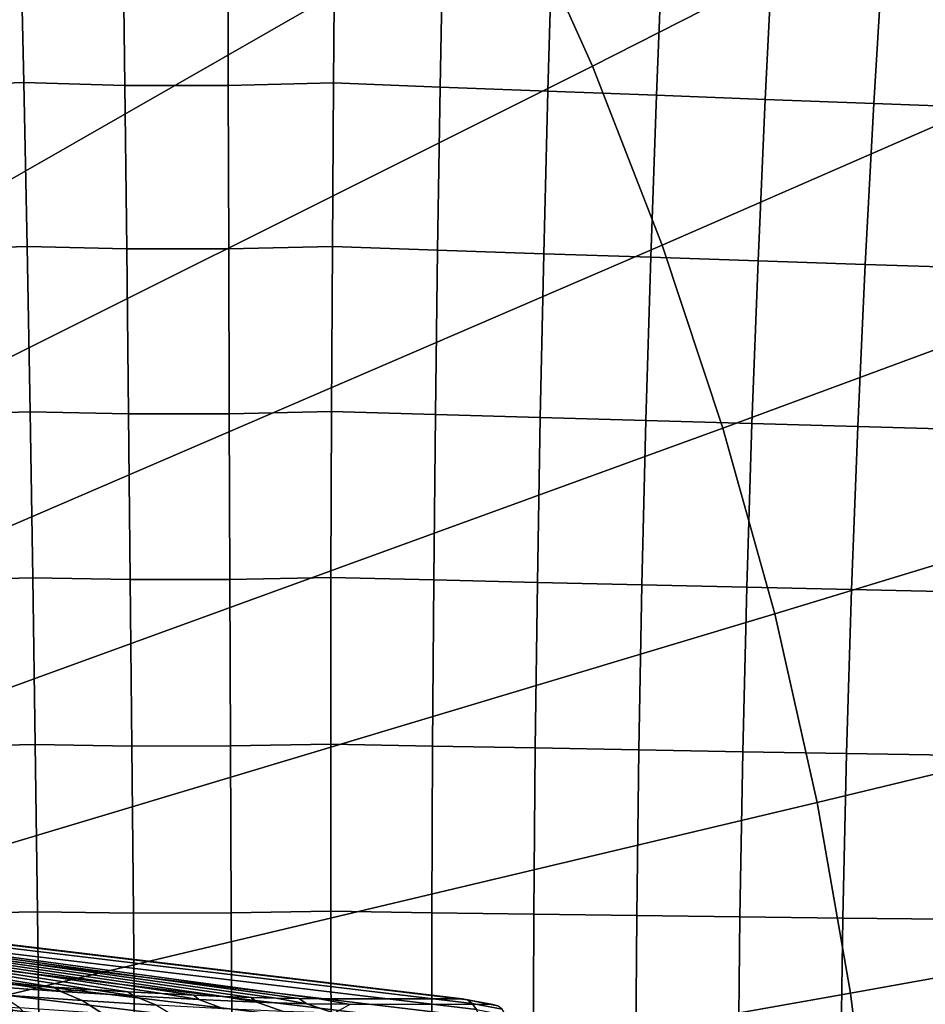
# Model space of a CAD drawing. Header units: metres. Extents: x -248 to 28, y -28 to 28.
# Tile 74 of 256: x -202.35 to -200.54, y 1.14 to 3.11. Entities that reach past the tile are written whole.
import ezdxf

# ---------------------------------------------------------------- set-up
doc = ezdxf.new("R2010")
doc.units = ezdxf.units.M
doc.layers.add('solid_10_061_053_XXX', color=7, linetype='CONTINUOUS')

msp = doc.modelspace()

# ---------------------------------------------------------------- linework, layer by layer
at = {"layer": 'solid_10_061_053_XXX'}
for points in [[(-201.725693, 4.042772, 185.26561), (-201.932541, 4.36304, 185.340897), (-203.257294, 3.274591, 186.08136), (-203.102051, 3.03422, 186.024872)], [(-199.729263, 3.768118, 184.20726), (-199.925476, 4.205891, 184.278671), (-201.360641, 3.369902, 185.132751), (-201.20343, 3.019144, 185.075531)], [(-201.534882, 3.711423, 185.196167), (-201.725693, 4.042772, 185.26561), (-203.102051, 3.03422, 186.024872), (-202.958847, 2.785533, 185.972748)], [(-199.554855, 3.320018, 184.143784), (-199.729263, 3.768118, 184.20726), (-201.20343, 3.019144, 185.075531), (-201.063675, 2.66011, 185.024658)], [(-201.360641, 3.369902, 185.132751), (-201.534882, 3.711423, 185.196167), (-202.958847, 2.785533, 185.972748), (-202.828064, 2.529212, 185.92514)], [(-201.20343, 3.019144, 185.075531), (-201.360641, 3.369902, 185.132751), (-202.828064, 2.529212, 185.92514), (-202.710083, 2.265957, 185.882202)], [(-199.40271, 2.862817, 184.088409), (-199.554855, 3.320018, 184.143784), (-201.063675, 2.66011, 185.024658), (-200.941788, 2.293786, 184.980301)], [(-202.350327, 3.311937, 133.209732), (-202.342743, 2.986158, 133.152863), (-202.540054, 2.979728, 133.059235), (-202.550735, 3.305049, 133.114487)], [(-202.144379, 3.305655, 133.290771), (-202.14003, 2.980638, 133.232864), (-202.342743, 2.986158, 133.152863), (-202.350327, 3.311937, 133.209732)], [(-201.934021, 3.305175, 133.360764), (-201.932968, 2.980397, 133.301834), (-202.14003, 2.980638, 133.232864), (-202.144379, 3.305655, 133.290771)], [(-201.719818, 3.310637, 133.419556), (-201.722137, 2.985564, 133.359573), (-201.932968, 2.980397, 133.301834), (-201.934021, 3.305175, 133.360764)], [(-201.50264, 3.301341, 133.462921), (-201.508377, 2.977327, 133.402588), (-201.722137, 2.985564, 133.359573), (-201.719818, 3.310637, 133.419556)], [(-201.28331, 3.291995, 133.493515), (-201.29248, 2.96905, 133.433029), (-201.508377, 2.977327, 133.402588), (-201.50264, 3.301341, 133.462921)], [(-201.062561, 3.282631, 133.511215), (-201.075165, 2.960762, 133.45079), (-201.29248, 2.96905, 133.433029), (-201.28331, 3.291995, 133.493515)], [(-200.841156, 3.273282, 133.515991), (-200.857178, 2.95249, 133.455826), (-201.075165, 2.960762, 133.45079), (-201.062561, 3.282631, 133.511215)], [(-200.619858, 3.263978, 133.507812), (-200.639282, 2.944263, 133.448105), (-200.857178, 2.95249, 133.455826), (-200.841156, 3.273282, 133.515991)], [(-200.399399, 3.254753, 133.486694), (-200.422195, 2.936108, 133.427658), (-200.639282, 2.944263, 133.448105), (-200.619858, 3.263978, 133.507812)], [(-201.063675, 2.66011, 185.024658), (-201.20343, 3.019144, 185.075531), (-202.710083, 2.265957, 185.882202), (-202.605194, 1.996492, 185.844025)], [(-202.342743, 2.986158, 133.152863), (-202.33606, 2.65758, 133.10141), (-202.530609, 2.651684, 133.009232), (-202.540054, 2.979728, 133.059235)], [(-202.14003, 2.980638, 133.232864), (-202.13623, 2.652792, 133.180527), (-202.33606, 2.65758, 133.10141), (-202.342743, 2.986158, 133.152863)], [(-201.932968, 2.980397, 133.301834), (-201.932114, 2.652753, 133.248581), (-202.13623, 2.652792, 133.180527), (-202.14003, 2.980638, 133.232864)], [(-201.722137, 2.985564, 133.359573), (-201.724289, 2.65758, 133.305374), (-201.932114, 2.652753, 133.248581), (-201.932968, 2.980397, 133.301834)], [(-201.508377, 2.977327, 133.402588), (-201.51358, 2.650412, 133.348099), (-201.724289, 2.65758, 133.305374), (-201.722137, 2.985564, 133.359573)], [(-201.29248, 2.96905, 133.433029), (-201.30072, 2.643225, 133.378418), (-201.51358, 2.650412, 133.348099), (-201.508377, 2.977327, 133.402588)], [(-201.075165, 2.960762, 133.45079), (-201.086472, 2.636043, 133.396255), (-201.30072, 2.643225, 133.378418), (-201.29248, 2.96905, 133.433029)], [(-200.857178, 2.95249, 133.455826), (-200.871536, 2.628891, 133.401535), (-201.086472, 2.636043, 133.396255), (-201.075165, 2.960762, 133.45079)], [(-200.639282, 2.944263, 133.448105), (-200.656647, 2.621792, 133.394241), (-200.871536, 2.628891, 133.401535), (-200.857178, 2.95249, 133.455826)], [(-200.422195, 2.936108, 133.427658), (-200.442566, 2.614772, 133.37439), (-200.656647, 2.621792, 133.394241), (-200.639282, 2.944263, 133.448105)], [(-199.27327, 2.39777, 184.04129), (-199.40271, 2.862817, 184.088409), (-200.941788, 2.293786, 184.980301), (-200.838058, 1.921174, 184.942551)], [(-200.941788, 2.293786, 184.980301), (-201.063675, 2.66011, 185.024658), (-202.605194, 1.996492, 185.844025), (-202.513702, 1.721554, 185.81073)], [(-202.33606, 2.65758, 133.10141), (-202.330063, 2.326597, 133.055542), (-202.522217, 2.321303, 132.964645), (-202.530609, 2.651684, 133.009232)], [(-202.13623, 2.652792, 133.180527), (-202.132767, 2.322511, 133.133896), (-202.330063, 2.326597, 133.055542), (-202.33606, 2.65758, 133.10141)], [(-201.932114, 2.652753, 133.248581), (-201.931229, 2.32264, 133.201141), (-202.132767, 2.322511, 133.133896), (-202.13623, 2.652792, 133.180527)], [(-201.724289, 2.65758, 133.305374), (-201.726044, 2.327084, 133.257111), (-201.931229, 2.32264, 133.201141), (-201.932114, 2.652753, 133.248581)], [(-201.51358, 2.650412, 133.348099), (-201.51799, 2.320988, 133.299576), (-201.726044, 2.327084, 133.257111), (-201.724289, 2.65758, 133.305374)], [(-201.30072, 2.643225, 133.378418), (-201.3078, 2.314902, 133.329819), (-201.51799, 2.320988, 133.299576), (-201.51358, 2.650412, 133.348099)], [(-201.086472, 2.636043, 133.396255), (-201.096207, 2.308846, 133.347702), (-201.3078, 2.314902, 133.329819), (-201.30072, 2.643225, 133.378418)], [(-200.871536, 2.628891, 133.401535), (-200.883942, 2.302842, 133.35321), (-201.096207, 2.308846, 133.347702), (-201.086472, 2.636043, 133.396255)], [(-200.656647, 2.621792, 133.394241), (-200.671707, 2.296909, 133.346283), (-200.883942, 2.302842, 133.35321), (-200.871536, 2.628891, 133.401535)], [(-200.442566, 2.614772, 133.37439), (-200.460236, 2.291067, 133.326981), (-200.671707, 2.296909, 133.346283), (-200.656647, 2.621792, 133.394241)], [(-199.16687, 1.92615, 184.002563), (-199.27327, 2.39777, 184.04129), (-200.838058, 1.921174, 184.942551), (-200.752808, 1.543297, 184.911514)], [(-202.330063, 2.326597, 133.055542), (-202.324661, 1.993676, 133.015396), (-202.514755, 1.989045, 132.925583), (-202.522217, 2.321303, 132.964645)], [(-202.132767, 2.322511, 133.133896), (-202.129532, 1.990266, 133.093063), (-202.324661, 1.993676, 133.015396), (-202.330063, 2.326597, 133.055542)], [(-201.931229, 2.32264, 133.201141), (-201.930176, 1.990525, 133.159637), (-202.129532, 1.990266, 133.093063), (-202.132767, 2.322511, 133.133896)], [(-201.726044, 2.327084, 133.257111), (-201.727249, 1.994542, 133.21489), (-201.930176, 1.990525, 133.159637), (-201.931229, 2.32264, 133.201141)], [(-201.51799, 2.320988, 133.299576), (-201.521469, 1.989513, 133.257141), (-201.727249, 1.994542, 133.21489), (-201.726044, 2.327084, 133.257111)], [(-201.3078, 2.314902, 133.329819), (-201.313553, 1.984528, 133.287292), (-201.521469, 1.989513, 133.257141), (-201.51799, 2.320988, 133.299576)], [(-201.096207, 2.308846, 133.347702), (-201.104248, 1.979605, 133.305237), (-201.313553, 1.984528, 133.287292), (-201.3078, 2.314902, 133.329819)], [(-200.838058, 1.921174, 184.942551), (-200.941788, 2.293786, 184.980301), (-202.513702, 1.721554, 185.81073), (-202.435867, 1.441898, 185.782394)], [(-200.883942, 2.302842, 133.35321), (-200.894241, 1.974759, 133.310928), (-201.104248, 1.979605, 133.305237), (-201.096207, 2.308846, 133.347702)], [(-200.671707, 2.296909, 133.346283), (-200.684265, 1.970008, 133.304337), (-200.894241, 1.974759, 133.310928), (-200.883942, 2.302842, 133.35321)], [(-200.460236, 2.291067, 133.326981), (-200.475021, 1.965367, 133.285477), (-200.684265, 1.970008, 133.304337), (-200.671707, 2.296909, 133.346283)], [(-202.324661, 1.993676, 133.015396), (-202.319748, 1.659284, 132.981064), (-202.508148, 1.655365, 132.892166), (-202.514755, 1.989045, 132.925583)], [(-202.129532, 1.990266, 133.093063), (-202.126389, 1.656524, 133.058182), (-202.319748, 1.659284, 132.981064), (-202.324661, 1.993676, 133.015396)], [(-201.727249, 1.994542, 133.21489), (-201.727798, 1.660428, 133.178802), (-201.928864, 1.65688, 133.124161), (-201.930176, 1.990525, 133.159637)], [(-201.521469, 1.989513, 133.257141), (-201.523895, 1.656452, 133.220871), (-201.727798, 1.660428, 133.178802), (-201.727249, 1.994542, 133.21489)], [(-201.930176, 1.990525, 133.159637), (-201.928864, 1.65688, 133.124161), (-202.126389, 1.656524, 133.058182), (-202.129532, 1.990266, 133.093063)], [(-201.313553, 1.984528, 133.287292), (-201.317871, 1.652558, 133.250946), (-201.523895, 1.656452, 133.220871), (-201.521469, 1.989513, 133.257141)], [(-201.104248, 1.979605, 133.305237), (-201.110443, 1.648759, 133.268936), (-201.317871, 1.652558, 133.250946), (-201.313553, 1.984528, 133.287292)], [(-200.894241, 1.974759, 133.310928), (-200.902313, 1.645066, 133.27478), (-201.110443, 1.648759, 133.268936), (-201.104248, 1.979605, 133.305237)], [(-200.684265, 1.970008, 133.304337), (-200.694199, 1.641495, 133.268448), (-200.902313, 1.645066, 133.27478), (-200.894241, 1.974759, 133.310928)], [(-200.475021, 1.965367, 133.285477), (-200.486816, 1.638055, 133.249969), (-200.694199, 1.641495, 133.268448), (-200.684265, 1.970008, 133.304337)], [(-200.752808, 1.543297, 184.911514), (-200.838058, 1.921174, 184.942551), (-202.435867, 1.441898, 185.782394), (-202.371872, 1.15829, 185.759109)], [(-199.083801, 1.449251, 183.972336), (-199.16687, 1.92615, 184.002563), (-200.752808, 1.543297, 184.911514), (-200.686264, 1.161189, 184.887299)], [(-202.319748, 1.659284, 132.981064), (-202.315262, 1.32388, 132.952652), (-202.502319, 1.320713, 132.864502), (-202.508148, 1.655365, 132.892166)], [(-202.126389, 1.656524, 133.058182), (-202.123306, 1.321748, 133.029312), (-202.315262, 1.32388, 132.952652), (-202.319748, 1.659284, 132.981064)], [(-201.727798, 1.660428, 133.178802), (-201.727615, 1.325208, 133.148956), (-201.927216, 1.322171, 133.094818), (-201.928864, 1.65688, 133.124161)], [(-201.523895, 1.656452, 133.220871), (-201.525192, 1.322266, 133.190872), (-201.727615, 1.325208, 133.148956), (-201.727798, 1.660428, 133.178802)], [(-201.928864, 1.65688, 133.124161), (-201.927216, 1.322171, 133.094818), (-202.123306, 1.321748, 133.029312), (-202.126389, 1.656524, 133.058182)], [(-201.317871, 1.652558, 133.250946), (-201.320663, 1.319442, 133.220886), (-201.525192, 1.322266, 133.190872), (-201.523895, 1.656452, 133.220871)], [(-201.110443, 1.648759, 133.268936), (-201.114731, 1.316746, 133.238892), (-201.320663, 1.319442, 133.220886), (-201.317871, 1.652558, 133.250946)], [(-200.902313, 1.645066, 133.27478), (-200.908081, 1.314187, 133.244843), (-201.114731, 1.316746, 133.238892), (-201.110443, 1.648759, 133.268936)], [(-200.694199, 1.641495, 133.268448), (-200.701447, 1.311774, 133.238708), (-200.908081, 1.314187, 133.244843), (-200.902313, 1.645066, 133.27478)], [(-200.486816, 1.638055, 133.249969), (-200.495529, 1.309515, 133.22052), (-200.701447, 1.311774, 133.238708), (-200.694199, 1.641495, 133.268448)], [(-200.686264, 1.161189, 184.887299), (-200.752808, 1.543297, 184.911514), (-202.371872, 1.15829, 185.759109), (-202.32193, 0.871507, 185.740921)], [(-201.750946, 1.150029, 128.677155), (-203.99649, 1.453667, 130.386719), (-201.464188, 1.150029, 129.465042)], [(-201.453827, 1.147621, 129.494308), (-201.464188, 1.150029, 129.465042), (-203.99649, 1.453667, 130.386719), (-203.98613, 1.451259, 130.415985)], [(-202.283386, 1.173178, 127.814972), (-202.363602, 1.178549, 127.733955), (-203.99649, 1.453667, 130.386719)], [(-202.20694, 1.168344, 127.899612), (-202.283386, 1.173178, 127.814972), (-203.99649, 1.453667, 130.386719)], [(-202.13443, 1.16406, 127.98764), (-202.20694, 1.168344, 127.899612), (-203.99649, 1.453667, 130.386719)], [(-202.06604, 1.160335, 128.078888), (-202.13443, 1.16406, 127.98764), (-203.99649, 1.453667, 130.386719)], [(-202.001968, 1.157179, 128.173004), (-202.06604, 1.160335, 128.078888), (-203.99649, 1.453667, 130.386719)], [(-201.942383, 1.154596, 128.269714), (-202.001968, 1.157179, 128.173004), (-203.99649, 1.453667, 130.386719)], [(-201.887375, 1.152591, 128.36882), (-201.942383, 1.154596, 128.269714), (-203.99649, 1.453667, 130.386719)], [(-201.837097, 1.151167, 128.469971), (-201.887375, 1.152591, 128.36882), (-203.99649, 1.453667, 130.386719)], [(-201.791626, 1.150314, 128.5728), (-201.837097, 1.151167, 128.469971), (-203.99649, 1.453667, 130.386719)], [(-201.750946, 1.150029, 128.677155), (-201.791626, 1.150314, 128.5728), (-203.99649, 1.453667, 130.386719)], [(-201.444138, 1.14037, 129.5233), (-201.453827, 1.147621, 129.494308), (-203.98613, 1.451259, 130.415985), (-203.97644, 1.444007, 130.444977)], [(-201.435471, 1.128453, 129.551041), (-201.444138, 1.14037, 129.5233), (-203.97644, 1.444007, 130.444977), (-203.967773, 1.43209, 130.472717)], [(-199.024323, 0.96838, 183.950684), (-199.083801, 1.449251, 183.972336), (-200.686264, 1.161189, 184.887299), (-200.638596, 0.775899, 184.869949)], [(-201.428024, 1.112165, 129.576843), (-201.435471, 1.128453, 129.551041), (-203.967773, 1.43209, 130.472717), (-203.960327, 1.415802, 130.498535)], [(-201.421997, 1.091907, 129.600098), (-201.428024, 1.112165, 129.576843), (-203.960327, 1.415802, 130.498535), (-203.9543, 1.395545, 130.521774)], [(-201.417526, 1.068181, 129.620193), (-201.421997, 1.091907, 129.600098), (-203.9543, 1.395545, 130.521774), (-203.949829, 1.371818, 130.54187)], [(-201.414734, 1.04157, 129.636642), (-201.417526, 1.068181, 129.620193), (-203.949829, 1.371818, 130.54187), (-203.947037, 1.345207, 130.558334)], [(-201.413666, 1.012731, 129.649063), (-201.414734, 1.04157, 129.636642), (-203.947037, 1.345207, 130.558334), (-203.945969, 1.316369, 130.570755)], [(-202.315262, 1.32388, 132.952652), (-202.311234, 0.987941, 132.930222), (-202.497314, 0.985553, 132.842651), (-202.502319, 1.320713, 132.864502)], [(-202.123306, 1.321748, 133.029312), (-202.120316, 0.986417, 133.006531), (-202.311234, 0.987941, 132.930222), (-202.315262, 1.32388, 132.952652)], [(-201.727615, 1.325208, 133.148956), (-201.726746, 0.989365, 133.125427), (-201.925262, 0.986877, 133.071671), (-201.927216, 1.322171, 133.094818)], [(-201.525192, 1.322266, 133.190872), (-201.525406, 0.987428, 133.167206), (-201.726746, 0.989365, 133.125427), (-201.727615, 1.325208, 133.148956)], [(-201.320663, 1.319442, 133.220886), (-201.321976, 0.985644, 133.197159), (-201.525406, 0.987428, 133.167206), (-201.525192, 1.322266, 133.190872)], [(-201.414368, 0.982377, 129.657135), (-201.413666, 1.012731, 129.649063), (-203.945969, 1.316369, 130.570755), (-203.946671, 1.286014, 130.578812)], [(-201.927216, 1.322171, 133.094818), (-201.925262, 0.986877, 133.071671), (-202.120316, 0.986417, 133.006531), (-202.123306, 1.321748, 133.029312)], [(-201.114731, 1.316746, 133.238892), (-201.117142, 0.984018, 133.215179), (-201.321976, 0.985644, 133.197159), (-201.320663, 1.319442, 133.220886)], [(-200.908081, 1.314187, 133.244843), (-200.911591, 0.982556, 133.221191), (-201.117142, 0.984018, 133.215179), (-201.114731, 1.316746, 133.238892)], [(-200.701447, 1.311774, 133.238708), (-200.706055, 0.981263, 133.215195), (-200.911591, 0.982556, 133.221191), (-200.908081, 1.314187, 133.244843)], [(-200.495529, 1.309515, 133.22052), (-200.501205, 0.980142, 133.197189), (-200.706055, 0.981263, 133.215195), (-200.701447, 1.311774, 133.238708)], [(-203.946671, 1.286014, 130.578812), (-203.949127, 1.254924, 130.582321), (-201.416824, 0.951287, 129.660645), (-201.414368, 0.982377, 129.657135)], [(-203.949127, -1.254924, 130.582321), (-201.416824, -0.951287, 129.660645), (-201.416824, 0.951287, 129.660645), (-203.949127, 1.254924, 130.582321)], [(-202.268814, 1.164661, 127.73967), (-202.427689, 1.175739, 127.590614), (-202.363602, 1.178549, 127.733955)], [(-202.225845, 1.146281, 127.696419), (-202.388626, 1.15763, 127.543716), (-202.427689, 1.175739, 127.590614), (-202.268814, 1.164661, 127.73967)], [(-202.268814, 1.164661, 127.73967), (-202.363602, 1.178549, 127.733955), (-202.283386, 1.173178, 127.814972)], [(-202.268814, 1.164661, 127.73967), (-202.283386, 1.173178, 127.814972), (-202.20694, 1.168344, 127.899612)], [(-202.123123, 1.155481, 127.901718), (-202.268814, 1.164661, 127.73967), (-202.20694, 1.168344, 127.899612)], [(-202.076599, 1.136876, 127.862442), (-202.225845, 1.146281, 127.696419), (-202.268814, 1.164661, 127.73967), (-202.123123, 1.155481, 127.901718)], [(-202.123123, 1.155481, 127.901718), (-202.20694, 1.168344, 127.899612), (-202.13443, 1.16406, 127.98764)], [(-202.32193, 0.871507, 185.740921), (-202.371872, 1.15829, 185.759109), (-204.021805, 0.771667, 186.544144), (-203.988525, 0.580609, 186.532028)], [(-202.317505, 1.099034, 127.4562), (-202.500443, 1.112835, 127.311691), (-202.530792, 1.145434, 127.357193), (-202.351685, 1.131923, 127.498672)], [(-202.185165, 1.120311, 127.6549), (-202.351685, 1.131923, 127.498672), (-202.388626, 1.15763, 127.543716), (-202.225845, 1.146281, 127.696419)], [(-200.638596, 0.775899, 184.869949), (-200.686264, 1.161189, 184.887299), (-202.32193, 0.871507, 185.740921), (-202.286163, 0.582335, 185.727905)], [(-202.032455, 1.110689, 127.82476), (-202.185165, 1.120311, 127.6549), (-202.225845, 1.146281, 127.696419), (-202.076599, 1.136876, 127.862442)], [(-201.99173, 1.148272, 128.075638), (-202.123123, 1.155481, 127.901718), (-202.13443, 1.16406, 127.98764), (-202.06604, 1.160335, 128.078888)], [(-201.941986, 1.12949, 128.040619), (-202.076599, 1.136876, 127.862442), (-202.123123, 1.155481, 127.901718), (-201.99173, 1.148272, 128.075638)], [(-201.99173, 1.148272, 128.075638), (-202.06604, 1.160335, 128.078888), (-202.001968, 1.157179, 128.173004)], [(-201.875549, 1.14308, 128.260162), (-201.99173, 1.148272, 128.075638), (-202.001968, 1.157179, 128.173004), (-201.942383, 1.154596, 128.269714)], [(-201.822937, 1.124171, 128.22966), (-201.941986, 1.12949, 128.040619), (-201.99173, 1.148272, 128.075638), (-201.875549, 1.14308, 128.260162)], [(-201.875549, 1.14308, 128.260162), (-201.942383, 1.154596, 128.269714), (-201.887375, 1.152591, 128.36882)], [(-201.775436, 1.139951, 128.45401), (-201.875549, 1.14308, 128.260162), (-201.887375, 1.152591, 128.36882), (-201.837097, 1.151167, 128.469971)], [(-201.775436, 1.139951, 128.45401), (-201.837097, 1.151167, 128.469971), (-201.791626, 1.150314, 128.5728)], [(-201.692169, 1.138917, 128.655746), (-201.775436, 1.139951, 128.45401), (-201.791626, 1.150314, 128.5728), (-201.750946, 1.150029, 128.677155)], [(-201.692169, 1.138917, 128.655746), (-201.750946, 1.150029, 128.677155), (-201.464188, 1.150029, 129.465042), (-201.402924, 1.138266, 129.442749)], [(-201.453827, 1.147621, 129.494308), (-201.392853, 1.135915, 129.472107), (-201.402924, 1.138266, 129.442749), (-201.464188, 1.150029, 129.465042)], [(-201.392853, 1.135915, 129.472107), (-201.453827, 1.147621, 129.494308), (-201.444138, 1.14037, 129.5233), (-201.384064, 1.128835, 129.501434)], [(-201.720367, 1.120965, 128.428284), (-201.822937, 1.124171, 128.22966), (-201.875549, 1.14308, 128.260162), (-201.775436, 1.139951, 128.45401)], [(-201.689682, 1.138266, 128.654846), (-201.720367, 1.120965, 128.428284), (-201.775436, 1.139951, 128.45401), (-201.692169, 1.138917, 128.655746)], [(-201.402924, 1.138266, 129.442749), (-201.689682, 1.138266, 128.654846), (-201.692169, 1.138917, 128.655746)], [(-201.384064, 1.128835, 129.501434), (-201.444138, 1.14037, 129.5233), (-201.435471, 1.128453, 129.551041), (-201.376862, 1.1172, 129.529709)]]:
    msp.add_3dface(points, dxfattribs=at)

doc.saveas('drawing.dxf')
